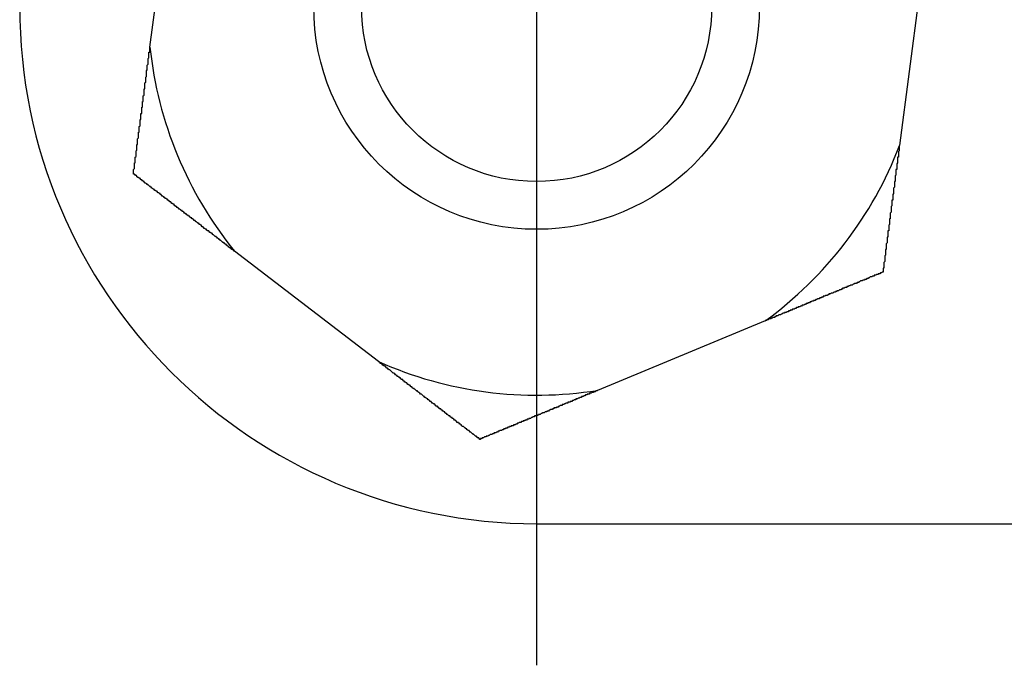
# Model space of a CAD drawing. Extents: x 9.3 to 31.1, y 5.1 to 19.6.
# Tile 67 of 132: x 16.5767 to 16.6985, y 16.5014 to 16.5812. Entities that reach past the tile are written whole.
import ezdxf

# ---------------------------------------------------------------- set-up
doc = ezdxf.new("R2010")
doc.units = 0
doc.layers.get('0').update_dxf_attribs({"linetype": 'CONTINUOUS'})

# ---------------------------------------------------------------- blocks, each defined once
blk = doc.blocks.new('SW_CENTERMARKSYMBOL_16')
at = {"color": 0, "linetype": 'CONTINUOUS'}
for p, q in [((0, 0), (0, -0.05)), ((0, -0.05), (0, -0.081496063))]:
    blk.add_line(p, q, dxfattribs=at)

msp = doc.modelspace()

# ---------------------------------------------------------------- linework, layer by layer
at = {"color": 7, "linetype": 'CONTINUOUS'}
for p, q in [((16.5928280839, 16.5778124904), (16.5957477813, 16.6000578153)), ((16.6884566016, 16.587889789), (16.6855369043, 16.5656444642)), ((16.6210988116, 16.5389234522), (16.6032936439, 16.5525746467)), ((16.6689130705, 16.5439621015), (16.6481882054, 16.5353679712)), ((16.6406896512, 16.5188747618), (16.70515917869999, 16.5188747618))]:
    msp.add_line(p, q, dxfattribs=at)
at = {"color": 7}
for points in [[(16.5908, 16.5622, 0), (16.5908, 16.5622, 0), (16.5908, 16.5623, 0), (16.5908, 16.5624, 0), (16.5908, 16.5624, 0), (16.5908, 16.5625, 0), (16.5908, 16.5626, 0), (16.5908, 16.5626, 0), (16.5908, 16.5627, 0), (16.5909, 16.5628, 0), (16.5909, 16.5628, 0), (16.5909, 16.5629, 0), (16.5909, 16.563, 0), (16.5909, 16.5631, 0), (16.5909, 16.5631, 0), (16.5909, 16.5632, 0), (16.5909, 16.5633, 0), (16.5909, 16.5633, 0), (16.5909, 16.5634, 0), (16.5909, 16.5635, 0), (16.591, 16.5635, 0), (16.591, 16.5636, 0), (16.591, 16.5637, 0), (16.591, 16.5637, 0), (16.591, 16.5638, 0), (16.591, 16.5639, 0), (16.591, 16.5639, 0), (16.591, 16.564, 0), (16.591, 16.5641, 0), (16.591, 16.5641, 0), (16.591, 16.5642, 0), (16.5911, 16.5643, 0), (16.5911, 16.5643, 0), (16.5911, 16.5644, 0), (16.5911, 16.5645, 0), (16.5911, 16.5645, 0), (16.5911, 16.5646, 0), (16.5911, 16.5647, 0), (16.5911, 16.5647, 0), (16.5911, 16.5648, 0), (16.5911, 16.5649, 0), (16.5911, 16.5649, 0), (16.5911, 16.565, 0), (16.5912, 16.5651, 0), (16.5912, 16.5652, 0), (16.5912, 16.5652, 0), (16.5912, 16.5653, 0), (16.5912, 16.5654, 0), (16.5912, 16.5654, 0), (16.5912, 16.5655, 0), (16.5912, 16.5656, 0), (16.5912, 16.5656, 0), (16.5912, 16.5657, 0), (16.5912, 16.5658, 0), (16.5913, 16.5658, 0), (16.5913, 16.5659, 0), (16.5913, 16.566, 0), (16.5913, 16.566, 0), (16.5913, 16.5661, 0), (16.5913, 16.5662, 0), (16.5913, 16.5662, 0), (16.5913, 16.5663, 0), (16.5913, 16.5664, 0), (16.5913, 16.5665, 0), (16.5913, 16.5665, 0), (16.5914, 16.5666, 0), (16.5914, 16.5667, 0), (16.5914, 16.5667, 0), (16.5914, 16.5668, 0), (16.5914, 16.5669, 0), (16.5914, 16.5669, 0), (16.5914, 16.567, 0), (16.5914, 16.5671, 0), (16.5914, 16.5671, 0), (16.5914, 16.5672, 0), (16.5914, 16.5673, 0), (16.5915, 16.5673, 0), (16.5915, 16.5674, 0), (16.5915, 16.5675, 0), (16.5915, 16.5676, 0), (16.5915, 16.5676, 0), (16.5915, 16.5677, 0), (16.5915, 16.5678, 0), (16.5915, 16.5678, 0), (16.5915, 16.5679, 0), (16.5915, 16.568, 0), (16.5915, 16.568, 0), (16.5916, 16.5681, 0), (16.5916, 16.5682, 0), (16.5916, 16.5683, 0), (16.5916, 16.5683, 0), (16.5916, 16.5684, 0), (16.5916, 16.5685, 0), (16.5916, 16.5685, 0), (16.5916, 16.5686, 0), (16.5916, 16.5687, 0), (16.5916, 16.5687, 0), (16.5916, 16.5688, 0), (16.5917, 16.5689, 0), (16.5917, 16.5689, 0), (16.5917, 16.569, 0), (16.5917, 16.5691, 0), (16.5917, 16.5692, 0), (16.5917, 16.5692, 0), (16.5917, 16.5693, 0), (16.5917, 16.5694, 0), (16.5917, 16.5694, 0), (16.5917, 16.5695, 0), (16.5917, 16.5696, 0), (16.5918, 16.5696, 0), (16.5918, 16.5697, 0), (16.5918, 16.5698, 0), (16.5918, 16.5699, 0), (16.5918, 16.5699, 0), (16.5918, 16.57, 0), (16.5918, 16.5701, 0), (16.5918, 16.5701, 0), (16.5918, 16.5702, 0), (16.5918, 16.5703, 0), (16.5918, 16.5704, 0), (16.5919, 16.5704, 0), (16.5919, 16.5705, 0), (16.5919, 16.5706, 0), (16.5919, 16.5706, 0), (16.5919, 16.5707, 0), (16.5919, 16.5708, 0), (16.5919, 16.5708, 0), (16.5919, 16.5709, 0), (16.5919, 16.571, 0), (16.5919, 16.5711, 0), (16.592, 16.5711, 0), (16.592, 16.5712, 0), (16.592, 16.5713, 0), (16.592, 16.5713, 0), (16.592, 16.5714, 0), (16.592, 16.5715, 0), (16.592, 16.5715, 0), (16.592, 16.5716, 0), (16.592, 16.5717, 0), (16.592, 16.5718, 0), (16.592, 16.5718, 0), (16.5921, 16.5719, 0), (16.5921, 16.572, 0), (16.5921, 16.572, 0), (16.5921, 16.5721, 0), (16.5921, 16.5722, 0), (16.5921, 16.5723, 0), (16.5921, 16.5723, 0), (16.5921, 16.5724, 0), (16.5921, 16.5725, 0), (16.5921, 16.5725, 0), (16.5921, 16.5726, 0), (16.5922, 16.5727, 0), (16.5922, 16.5728, 0), (16.5922, 16.5728, 0), (16.5922, 16.5729, 0), (16.5922, 16.573, 0), (16.5922, 16.573, 0), (16.5922, 16.5731, 0), (16.5922, 16.5732, 0), (16.5922, 16.5733, 0), (16.5922, 16.5733, 0), (16.5922, 16.5734, 0), (16.5923, 16.5735, 0), (16.5923, 16.5735, 0), (16.5923, 16.5736, 0), (16.5923, 16.5737, 0), (16.5923, 16.5738, 0), (16.5923, 16.5738, 0), (16.5923, 16.5739, 0), (16.5923, 16.574, 0), (16.5923, 16.574, 0), (16.5923, 16.5741, 0), (16.5924, 16.5742, 0), (16.5924, 16.5743, 0), (16.5924, 16.5743, 0), (16.5924, 16.5744, 0), (16.5924, 16.5745, 0), (16.5924, 16.5745, 0), (16.5924, 16.5746, 0), (16.5924, 16.5747, 0), (16.5924, 16.5748, 0), (16.5924, 16.5748, 0), (16.5924, 16.5749, 0), (16.5925, 16.575, 0), (16.5925, 16.5751, 0), (16.5925, 16.5751, 0), (16.5925, 16.5752, 0), (16.5925, 16.5753, 0), (16.5925, 16.5753, 0), (16.5925, 16.5754, 0), (16.5925, 16.5755, 0), (16.5925, 16.5756, 0), (16.5925, 16.5756, 0), (16.5926, 16.5757, 0), (16.5926, 16.5758, 0), (16.5926, 16.5759, 0), (16.5926, 16.5759, 0), (16.5926, 16.576, 0), (16.5926, 16.5761, 0), (16.5926, 16.5761, 0), (16.5926, 16.5762, 0), (16.5926, 16.5763, 0), (16.5926, 16.5764, 0), (16.5926, 16.5764, 0), (16.5927, 16.5765, 0), (16.5927, 16.5766, 0), (16.5927, 16.5766, 0), (16.5927, 16.5767, 0), (16.5927, 16.5768, 0), (16.5927, 16.5769, 0), (16.5927, 16.5769, 0), (16.5927, 16.577, 0), (16.5927, 16.5771, 0), (16.5927, 16.5772, 0), (16.5928, 16.5772, 0), (16.5928, 16.5773, 0), (16.5928, 16.5774, 0), (16.5928, 16.5774, 0), (16.5928, 16.5775, 0), (16.5928, 16.5776, 0), (16.5928, 16.5777, 0), (16.5928, 16.5777, 0), (16.5928, 16.5778, 0)], [(16.6855, 16.5656, 0), (16.6855, 16.5656, 0), (16.6855, 16.5655, 0), (16.6855, 16.5655, 0), (16.6855, 16.5654, 0), (16.6855, 16.5653, 0), (16.6855, 16.5653, 0), (16.6855, 16.5652, 0), (16.6855, 16.5651, 0), (16.6855, 16.5651, 0), (16.6855, 16.565, 0), (16.6854, 16.5649, 0), (16.6854, 16.5649, 0), (16.6854, 16.5648, 0), (16.6854, 16.5648, 0), (16.6854, 16.5647, 0), (16.6854, 16.5646, 0), (16.6854, 16.5646, 0), (16.6854, 16.5645, 0), (16.6854, 16.5644, 0), (16.6854, 16.5644, 0), (16.6854, 16.5643, 0), (16.6854, 16.5642, 0), (16.6853, 16.5642, 0), (16.6853, 16.5641, 0), (16.6853, 16.5641, 0), (16.6853, 16.564, 0), (16.6853, 16.5639, 0), (16.6853, 16.5639, 0), (16.6853, 16.5638, 0), (16.6853, 16.5637, 0), (16.6853, 16.5637, 0), (16.6853, 16.5636, 0), (16.6853, 16.5635, 0), (16.6853, 16.5635, 0), (16.6852, 16.5634, 0), (16.6852, 16.5634, 0), (16.6852, 16.5633, 0), (16.6852, 16.5632, 0), (16.6852, 16.5632, 0), (16.6852, 16.5631, 0), (16.6852, 16.563, 0), (16.6852, 16.563, 0), (16.6852, 16.5629, 0), (16.6852, 16.5629, 0), (16.6852, 16.5628, 0), (16.6852, 16.5627, 0), (16.6851, 16.5627, 0), (16.6851, 16.5626, 0), (16.6851, 16.5625, 0), (16.6851, 16.5625, 0), (16.6851, 16.5624, 0), (16.6851, 16.5623, 0), (16.6851, 16.5623, 0), (16.6851, 16.5622, 0), (16.6851, 16.5622, 0), (16.6851, 16.5621, 0), (16.6851, 16.562, 0), (16.6851, 16.562, 0), (16.685, 16.5619, 0), (16.685, 16.5618, 0), (16.685, 16.5618, 0), (16.685, 16.5617, 0), (16.685, 16.5617, 0), (16.685, 16.5616, 0), (16.685, 16.5615, 0), (16.685, 16.5615, 0), (16.685, 16.5614, 0), (16.685, 16.5613, 0), (16.685, 16.5613, 0), (16.685, 16.5612, 0), (16.6849, 16.5612, 0), (16.6849, 16.5611, 0), (16.6849, 16.561, 0), (16.6849, 16.561, 0), (16.6849, 16.5609, 0), (16.6849, 16.5608, 0), (16.6849, 16.5608, 0), (16.6849, 16.5607, 0), (16.6849, 16.5607, 0), (16.6849, 16.5606, 0), (16.6849, 16.5605, 0), (16.6849, 16.5605, 0), (16.6848, 16.5604, 0), (16.6848, 16.5603, 0), (16.6848, 16.5603, 0), (16.6848, 16.5602, 0), (16.6848, 16.5602, 0), (16.6848, 16.5601, 0), (16.6848, 16.56, 0), (16.6848, 16.56, 0), (16.6848, 16.5599, 0), (16.6848, 16.5598, 0), (16.6848, 16.5598, 0), (16.6848, 16.5597, 0), (16.6848, 16.5597, 0), (16.6847, 16.5596, 0), (16.6847, 16.5595, 0), (16.6847, 16.5595, 0), (16.6847, 16.5594, 0), (16.6847, 16.5594, 0), (16.6847, 16.5593, 0), (16.6847, 16.5592, 0), (16.6847, 16.5592, 0), (16.6847, 16.5591, 0), (16.6847, 16.559, 0), (16.6847, 16.559, 0), (16.6847, 16.5589, 0), (16.6846, 16.5589, 0), (16.6846, 16.5588, 0), (16.6846, 16.5587, 0), (16.6846, 16.5587, 0), (16.6846, 16.5586, 0), (16.6846, 16.5585, 0), (16.6846, 16.5585, 0), (16.6846, 16.5584, 0), (16.6846, 16.5584, 0), (16.6846, 16.5583, 0), (16.6846, 16.5582, 0), (16.6846, 16.5582, 0), (16.6845, 16.5581, 0), (16.6845, 16.5581, 0), (16.6845, 16.558, 0), (16.6845, 16.5579, 0), (16.6845, 16.5579, 0), (16.6845, 16.5578, 0), (16.6845, 16.5577, 0), (16.6845, 16.5577, 0), (16.6845, 16.5576, 0), (16.6845, 16.5576, 0), (16.6845, 16.5575, 0), (16.6845, 16.5574, 0), (16.6845, 16.5574, 0), (16.6844, 16.5573, 0), (16.6844, 16.5573, 0), (16.6844, 16.5572, 0), (16.6844, 16.5571, 0), (16.6844, 16.5571, 0), (16.6844, 16.557, 0), (16.6844, 16.557, 0), (16.6844, 16.5569, 0), (16.6844, 16.5568, 0), (16.6844, 16.5568, 0), (16.6844, 16.5567, 0), (16.6844, 16.5566, 0), (16.6843, 16.5566, 0), (16.6843, 16.5565, 0), (16.6843, 16.5565, 0), (16.6843, 16.5564, 0), (16.6843, 16.5563, 0), (16.6843, 16.5563, 0), (16.6843, 16.5562, 0), (16.6843, 16.5562, 0), (16.6843, 16.5561, 0), (16.6843, 16.556, 0), (16.6843, 16.556, 0), (16.6843, 16.5559, 0), (16.6843, 16.5559, 0), (16.6842, 16.5558, 0), (16.6842, 16.5557, 0), (16.6842, 16.5557, 0), (16.6842, 16.5556, 0), (16.6842, 16.5556, 0), (16.6842, 16.5555, 0), (16.6842, 16.5554, 0), (16.6842, 16.5554, 0), (16.6842, 16.5553, 0), (16.6842, 16.5552, 0), (16.6842, 16.5552, 0), (16.6842, 16.5551, 0), (16.6841, 16.5551, 0), (16.6841, 16.555, 0), (16.6841, 16.5549, 0), (16.6841, 16.5549, 0), (16.6841, 16.5548, 0), (16.6841, 16.5548, 0), (16.6841, 16.5547, 0), (16.6841, 16.5546, 0), (16.6841, 16.5546, 0), (16.6841, 16.5545, 0), (16.6841, 16.5545, 0), (16.6841, 16.5544, 0), (16.6841, 16.5543, 0), (16.684, 16.5543, 0), (16.684, 16.5542, 0), (16.684, 16.5542, 0), (16.684, 16.5541, 0), (16.684, 16.554, 0), (16.684, 16.554, 0), (16.684, 16.5539, 0), (16.684, 16.5539, 0), (16.684, 16.5538, 0), (16.684, 16.5537, 0), (16.684, 16.5537, 0), (16.684, 16.5536, 0), (16.684, 16.5536, 0), (16.6839, 16.5535, 0), (16.6839, 16.5534, 0), (16.6839, 16.5534, 0), (16.6839, 16.5533, 0), (16.6839, 16.5533, 0), (16.6839, 16.5532, 0), (16.6839, 16.5531, 0), (16.6839, 16.5531, 0), (16.6839, 16.553, 0), (16.6839, 16.553, 0), (16.6839, 16.5529, 0), (16.6839, 16.5528, 0), (16.6838, 16.5528, 0), (16.6838, 16.5527, 0), (16.6838, 16.5527, 0), (16.6838, 16.5526, 0), (16.6838, 16.5525, 0), (16.6838, 16.5525, 0), (16.6838, 16.5524, 0), (16.6838, 16.5524, 0), (16.6838, 16.5523, 0), (16.6838, 16.5523, 0), (16.6838, 16.5522, 0), (16.6838, 16.5521, 0), (16.6838, 16.5521, 0), (16.6837, 16.552, 0), (16.6837, 16.552, 0), (16.6837, 16.5519, 0), (16.6837, 16.5518, 0), (16.6837, 16.5518, 0), (16.6837, 16.5517, 0), (16.6837, 16.5517, 0), (16.6837, 16.5516, 0), (16.6837, 16.5515, 0), (16.6837, 16.5515, 0), (16.6837, 16.5514, 0), (16.6837, 16.5514, 0), (16.6837, 16.5513, 0), (16.6836, 16.5512, 0), (16.6836, 16.5512, 0), (16.6836, 16.5511, 0), (16.6836, 16.5511, 0), (16.6836, 16.551, 0), (16.6836, 16.5509, 0), (16.6836, 16.5509, 0), (16.6836, 16.5508, 0), (16.6836, 16.5508, 0), (16.6836, 16.5507, 0), (16.6836, 16.5507, 0), (16.6836, 16.5506, 0), (16.6836, 16.5505, 0), (16.6835, 16.5505, 0), (16.6835, 16.5504, 0), (16.6835, 16.5504, 0), (16.6835, 16.5503, 0), (16.6835, 16.5502, 0), (16.6835, 16.5502, 0), (16.6835, 16.5501, 0), (16.6835, 16.5501, 0), (16.6835, 16.55, 0)], [(16.6033, 16.5526, 0), (16.6032, 16.5526, 0), (16.6032, 16.5527, 0), (16.6031, 16.5527, 0), (16.6031, 16.5527, 0), (16.603, 16.5528, 0), (16.603, 16.5528, 0), (16.6029, 16.5528, 0), (16.6029, 16.5529, 0), (16.6028, 16.5529, 0), (16.6028, 16.553, 0), (16.6027, 16.553, 0), (16.6027, 16.553, 0), (16.6026, 16.5531, 0), (16.6026, 16.5531, 0), (16.6025, 16.5532, 0), (16.6025, 16.5532, 0), (16.6024, 16.5532, 0), (16.6024, 16.5533, 0), (16.6023, 16.5533, 0), (16.6023, 16.5534, 0), (16.6022, 16.5534, 0), (16.6022, 16.5534, 0), (16.6021, 16.5535, 0), (16.6021, 16.5535, 0), (16.602, 16.5536, 0), (16.602, 16.5536, 0), (16.6019, 16.5536, 0), (16.6019, 16.5537, 0), (16.6018, 16.5537, 0), (16.6018, 16.5537, 0), (16.6017, 16.5538, 0), (16.6017, 16.5538, 0), (16.6016, 16.5539, 0), (16.6016, 16.5539, 0), (16.6015, 16.5539, 0), (16.6015, 16.554, 0), (16.6014, 16.554, 0), (16.6014, 16.5541, 0), (16.6013, 16.5541, 0), (16.6013, 16.5541, 0), (16.6012, 16.5542, 0), (16.6012, 16.5542, 0), (16.6011, 16.5543, 0), (16.6011, 16.5543, 0), (16.601, 16.5543, 0), (16.601, 16.5544, 0), (16.6009, 16.5544, 0), (16.6009, 16.5544, 0), (16.6008, 16.5545, 0), (16.6008, 16.5545, 0), (16.6007, 16.5546, 0), (16.6007, 16.5546, 0), (16.6006, 16.5546, 0), (16.6006, 16.5547, 0), (16.6005, 16.5547, 0), (16.6005, 16.5548, 0), (16.6004, 16.5548, 0), (16.6004, 16.5548, 0), (16.6003, 16.5549, 0), (16.6003, 16.5549, 0), (16.6002, 16.5549, 0), (16.6002, 16.555, 0), (16.6001, 16.555, 0), (16.6001, 16.5551, 0), (16.6, 16.5551, 0), (16.5999, 16.5551, 0), (16.5999, 16.5552, 0), (16.5998, 16.5552, 0), (16.5998, 16.5553, 0), (16.5997, 16.5553, 0), (16.5997, 16.5553, 0), (16.5996, 16.5554, 0), (16.5996, 16.5554, 0), (16.5995, 16.5554, 0), (16.5995, 16.5555, 0), (16.5994, 16.5555, 0), (16.5994, 16.5556, 0), (16.5993, 16.5556, 0), (16.5993, 16.5556, 0), (16.5992, 16.5557, 0), (16.5992, 16.5557, 0), (16.5992, 16.5558, 0), (16.5991, 16.5558, 0), (16.5991, 16.5558, 0), (16.599, 16.5559, 0), (16.599, 16.5559, 0), (16.5989, 16.5559, 0), (16.5989, 16.556, 0), (16.5988, 16.556, 0), (16.5988, 16.5561, 0), (16.5987, 16.5561, 0), (16.5987, 16.5561, 0), (16.5986, 16.5562, 0), (16.5986, 16.5562, 0), (16.5985, 16.5562, 0), (16.5985, 16.5563, 0), (16.5984, 16.5563, 0), (16.5984, 16.5564, 0), (16.5983, 16.5564, 0), (16.5983, 16.5564, 0), (16.5982, 16.5565, 0), (16.5982, 16.5565, 0), (16.5981, 16.5566, 0), (16.5981, 16.5566, 0), (16.598, 16.5566, 0), (16.598, 16.5567, 0), (16.5979, 16.5567, 0), (16.5979, 16.5567, 0), (16.5978, 16.5568, 0), (16.5978, 16.5568, 0), (16.5977, 16.5569, 0), (16.5977, 16.5569, 0), (16.5976, 16.5569, 0), (16.5976, 16.557, 0), (16.5975, 16.557, 0), (16.5975, 16.557, 0), (16.5974, 16.5571, 0), (16.5974, 16.5571, 0), (16.5973, 16.5572, 0), (16.5973, 16.5572, 0), (16.5972, 16.5572, 0), (16.5972, 16.5573, 0), (16.5971, 16.5573, 0), (16.5971, 16.5573, 0), (16.597, 16.5574, 0), (16.597, 16.5574, 0), (16.5969, 16.5575, 0), (16.5969, 16.5575, 0), (16.5968, 16.5575, 0), (16.5968, 16.5576, 0), (16.5967, 16.5576, 0), (16.5967, 16.5576, 0), (16.5966, 16.5577, 0), (16.5966, 16.5577, 0), (16.5965, 16.5578, 0), (16.5965, 16.5578, 0), (16.5964, 16.5578, 0), (16.5964, 16.5579, 0), (16.5963, 16.5579, 0), (16.5963, 16.5579, 0), (16.5962, 16.558, 0), (16.5962, 16.558, 0), (16.5961, 16.5581, 0), (16.5961, 16.5581, 0), (16.596, 16.5581, 0), (16.596, 16.5582, 0), (16.5959, 16.5582, 0), (16.5959, 16.5582, 0), (16.5958, 16.5583, 0), (16.5958, 16.5583, 0), (16.5958, 16.5584, 0), (16.5957, 16.5584, 0), (16.5957, 16.5584, 0), (16.5956, 16.5585, 0), (16.5956, 16.5585, 0), (16.5955, 16.5585, 0), (16.5955, 16.5586, 0), (16.5954, 16.5586, 0), (16.5954, 16.5587, 0), (16.5953, 16.5587, 0), (16.5953, 16.5587, 0), (16.5952, 16.5588, 0), (16.5952, 16.5588, 0), (16.5951, 16.5588, 0), (16.5951, 16.5589, 0), (16.595, 16.5589, 0), (16.595, 16.559, 0), (16.5949, 16.559, 0), (16.5949, 16.559, 0), (16.5948, 16.5591, 0), (16.5948, 16.5591, 0), (16.5947, 16.5591, 0), (16.5947, 16.5592, 0), (16.5946, 16.5592, 0), (16.5946, 16.5593, 0), (16.5945, 16.5593, 0), (16.5945, 16.5593, 0), (16.5944, 16.5594, 0), (16.5944, 16.5594, 0), (16.5943, 16.5594, 0), (16.5943, 16.5595, 0), (16.5942, 16.5595, 0), (16.5942, 16.5595, 0), (16.5942, 16.5596, 0), (16.5941, 16.5596, 0), (16.5941, 16.5597, 0), (16.594, 16.5597, 0), (16.594, 16.5597, 0), (16.5939, 16.5598, 0), (16.5939, 16.5598, 0), (16.5938, 16.5598, 0), (16.5938, 16.5599, 0), (16.5937, 16.5599, 0), (16.5937, 16.56, 0), (16.5936, 16.56, 0), (16.5936, 16.56, 0), (16.5935, 16.5601, 0), (16.5935, 16.5601, 0), (16.5934, 16.5601, 0), (16.5934, 16.5602, 0), (16.5933, 16.5602, 0), (16.5933, 16.5602, 0), (16.5932, 16.5603, 0), (16.5932, 16.5603, 0), (16.5931, 16.5604, 0), (16.5931, 16.5604, 0), (16.593, 16.5604, 0), (16.593, 16.5605, 0), (16.593, 16.5605, 0), (16.5929, 16.5605, 0), (16.5929, 16.5606, 0), (16.5928, 16.5606, 0), (16.5928, 16.5606, 0), (16.5927, 16.5607, 0), (16.5927, 16.5607, 0), (16.5926, 16.5608, 0), (16.5926, 16.5608, 0), (16.5925, 16.5608, 0), (16.5925, 16.5609, 0), (16.5924, 16.5609, 0), (16.5924, 16.5609, 0), (16.5923, 16.561, 0), (16.5923, 16.561, 0), (16.5922, 16.561, 0), (16.5922, 16.5611, 0), (16.5921, 16.5611, 0), (16.5921, 16.5612, 0), (16.5921, 16.5612, 0), (16.592, 16.5612, 0), (16.592, 16.5613, 0), (16.5919, 16.5613, 0), (16.5919, 16.5613, 0), (16.5918, 16.5614, 0), (16.5918, 16.5614, 0), (16.5917, 16.5614, 0), (16.5917, 16.5615, 0), (16.5916, 16.5615, 0), (16.5916, 16.5616, 0), (16.5915, 16.5616, 0), (16.5915, 16.5616, 0), (16.5914, 16.5617, 0), (16.5914, 16.5617, 0), (16.5913, 16.5617, 0), (16.5913, 16.5618, 0), (16.5912, 16.5618, 0), (16.5912, 16.5618, 0), (16.5912, 16.5619, 0), (16.5911, 16.5619, 0), (16.5911, 16.562, 0), (16.591, 16.562, 0), (16.591, 16.562, 0), (16.5909, 16.5621, 0), (16.5909, 16.5621, 0), (16.5908, 16.5621, 0), (16.5908, 16.5622, 0)], [(16.6835, 16.55, 0), (16.6834, 16.55, 0), (16.6834, 16.55, 0), (16.6833, 16.5499, 0), (16.6832, 16.5499, 0), (16.6832, 16.5499, 0), (16.6831, 16.5498, 0), (16.683, 16.5498, 0), (16.683, 16.5498, 0), (16.6829, 16.5498, 0), (16.6829, 16.5497, 0), (16.6828, 16.5497, 0), (16.6827, 16.5497, 0), (16.6827, 16.5497, 0), (16.6826, 16.5496, 0), (16.6825, 16.5496, 0), (16.6825, 16.5496, 0), (16.6824, 16.5496, 0), (16.6824, 16.5495, 0), (16.6823, 16.5495, 0), (16.6822, 16.5495, 0), (16.6822, 16.5495, 0), (16.6821, 16.5494, 0), (16.682, 16.5494, 0), (16.682, 16.5494, 0), (16.6819, 16.5494, 0), (16.6818, 16.5493, 0), (16.6818, 16.5493, 0), (16.6817, 16.5493, 0), (16.6817, 16.5492, 0), (16.6816, 16.5492, 0), (16.6815, 16.5492, 0), (16.6815, 16.5492, 0), (16.6814, 16.5491, 0), (16.6813, 16.5491, 0), (16.6813, 16.5491, 0), (16.6812, 16.5491, 0), (16.6812, 16.549, 0), (16.6811, 16.549, 0), (16.681, 16.549, 0), (16.681, 16.549, 0), (16.6809, 16.5489, 0), (16.6808, 16.5489, 0), (16.6808, 16.5489, 0), (16.6807, 16.5489, 0), (16.6806, 16.5488, 0), (16.6806, 16.5488, 0), (16.6805, 16.5488, 0), (16.6805, 16.5487, 0), (16.6804, 16.5487, 0), (16.6803, 16.5487, 0), (16.6803, 16.5487, 0), (16.6802, 16.5486, 0), (16.6801, 16.5486, 0), (16.6801, 16.5486, 0), (16.68, 16.5486, 0), (16.6799, 16.5485, 0), (16.6799, 16.5485, 0), (16.6798, 16.5485, 0), (16.6798, 16.5485, 0), (16.6797, 16.5484, 0), (16.6796, 16.5484, 0), (16.6796, 16.5484, 0), (16.6795, 16.5484, 0), (16.6794, 16.5483, 0), (16.6794, 16.5483, 0), (16.6793, 16.5483, 0), (16.6792, 16.5482, 0), (16.6792, 16.5482, 0), (16.6791, 16.5482, 0), (16.679, 16.5482, 0), (16.679, 16.5481, 0), (16.6789, 16.5481, 0), (16.6789, 16.5481, 0), (16.6788, 16.5481, 0), (16.6787, 16.548, 0), (16.6787, 16.548, 0), (16.6786, 16.548, 0), (16.6785, 16.548, 0), (16.6785, 16.5479, 0), (16.6784, 16.5479, 0), (16.6783, 16.5479, 0), (16.6783, 16.5478, 0), (16.6782, 16.5478, 0), (16.6781, 16.5478, 0), (16.6781, 16.5478, 0), (16.678, 16.5477, 0), (16.678, 16.5477, 0), (16.6779, 16.5477, 0), (16.6778, 16.5477, 0), (16.6778, 16.5476, 0), (16.6777, 16.5476, 0), (16.6776, 16.5476, 0), (16.6776, 16.5475, 0), (16.6775, 16.5475, 0), (16.6774, 16.5475, 0), (16.6774, 16.5475, 0), (16.6773, 16.5474, 0), (16.6772, 16.5474, 0), (16.6772, 16.5474, 0), (16.6771, 16.5474, 0), (16.677, 16.5473, 0), (16.677, 16.5473, 0), (16.6769, 16.5473, 0), (16.6768, 16.5473, 0), (16.6768, 16.5472, 0), (16.6767, 16.5472, 0), (16.6767, 16.5472, 0), (16.6766, 16.5471, 0), (16.6765, 16.5471, 0), (16.6765, 16.5471, 0), (16.6764, 16.5471, 0), (16.6763, 16.547, 0), (16.6763, 16.547, 0), (16.6762, 16.547, 0), (16.6761, 16.547, 0), (16.6761, 16.5469, 0), (16.676, 16.5469, 0), (16.6759, 16.5469, 0), (16.6759, 16.5468, 0), (16.6758, 16.5468, 0), (16.6757, 16.5468, 0), (16.6757, 16.5468, 0), (16.6756, 16.5467, 0), (16.6755, 16.5467, 0), (16.6755, 16.5467, 0), (16.6754, 16.5467, 0), (16.6753, 16.5466, 0), (16.6753, 16.5466, 0), (16.6752, 16.5466, 0), (16.6751, 16.5465, 0), (16.6751, 16.5465, 0), (16.675, 16.5465, 0), (16.6749, 16.5465, 0), (16.6749, 16.5464, 0), (16.6748, 16.5464, 0), (16.6747, 16.5464, 0), (16.6747, 16.5464, 0), (16.6746, 16.5463, 0), (16.6745, 16.5463, 0), (16.6745, 16.5463, 0), (16.6744, 16.5462, 0), (16.6744, 16.5462, 0), (16.6743, 16.5462, 0), (16.6742, 16.5462, 0), (16.6742, 16.5461, 0), (16.6741, 16.5461, 0), (16.674, 16.5461, 0), (16.674, 16.5461, 0), (16.6739, 16.546, 0), (16.6738, 16.546, 0), (16.6738, 16.546, 0), (16.6737, 16.5459, 0), (16.6736, 16.5459, 0), (16.6736, 16.5459, 0), (16.6735, 16.5459, 0), (16.6734, 16.5458, 0), (16.6734, 16.5458, 0), (16.6733, 16.5458, 0), (16.6732, 16.5457, 0), (16.6732, 16.5457, 0), (16.6731, 16.5457, 0), (16.673, 16.5457, 0), (16.673, 16.5456, 0), (16.6729, 16.5456, 0), (16.6728, 16.5456, 0), (16.6728, 16.5456, 0), (16.6727, 16.5455, 0), (16.6726, 16.5455, 0), (16.6726, 16.5455, 0), (16.6725, 16.5454, 0), (16.6724, 16.5454, 0), (16.6724, 16.5454, 0), (16.6723, 16.5454, 0), (16.6722, 16.5453, 0), (16.6722, 16.5453, 0), (16.6721, 16.5453, 0), (16.672, 16.5453, 0), (16.672, 16.5452, 0), (16.6719, 16.5452, 0), (16.6718, 16.5452, 0), (16.6718, 16.5451, 0), (16.6717, 16.5451, 0), (16.6716, 16.5451, 0), (16.6716, 16.5451, 0), (16.6715, 16.545, 0), (16.6714, 16.545, 0), (16.6713, 16.545, 0), (16.6713, 16.5449, 0), (16.6712, 16.5449, 0), (16.6711, 16.5449, 0), (16.6711, 16.5449, 0), (16.671, 16.5448, 0), (16.6709, 16.5448, 0), (16.6709, 16.5448, 0), (16.6708, 16.5447, 0), (16.6707, 16.5447, 0), (16.6707, 16.5447, 0), (16.6706, 16.5447, 0), (16.6705, 16.5446, 0), (16.6705, 16.5446, 0), (16.6704, 16.5446, 0), (16.6703, 16.5446, 0), (16.6703, 16.5445, 0), (16.6702, 16.5445, 0), (16.6701, 16.5445, 0), (16.6701, 16.5444, 0), (16.67, 16.5444, 0), (16.6699, 16.5444, 0), (16.6699, 16.5444, 0), (16.6698, 16.5443, 0), (16.6697, 16.5443, 0), (16.6697, 16.5443, 0), (16.6696, 16.5442, 0), (16.6695, 16.5442, 0), (16.6695, 16.5442, 0), (16.6694, 16.5442, 0), (16.6693, 16.5441, 0), (16.6693, 16.5441, 0), (16.6692, 16.5441, 0), (16.6691, 16.544, 0), (16.669, 16.544, 0), (16.669, 16.544, 0), (16.6689, 16.544, 0)], [(16.6336, 16.5293, 0), (16.6336, 16.5294, 0), (16.6335, 16.5294, 0), (16.6335, 16.5295, 0), (16.6334, 16.5295, 0), (16.6333, 16.5295, 0), (16.6333, 16.5296, 0), (16.6332, 16.5296, 0), (16.6332, 16.5297, 0), (16.6331, 16.5297, 0), (16.6331, 16.5297, 0), (16.633, 16.5298, 0), (16.633, 16.5298, 0), (16.6329, 16.5299, 0), (16.6329, 16.5299, 0), (16.6328, 16.5299, 0), (16.6328, 16.53, 0), (16.6327, 16.53, 0), (16.6326, 16.5301, 0), (16.6326, 16.5301, 0), (16.6325, 16.5302, 0), (16.6325, 16.5302, 0), (16.6324, 16.5302, 0), (16.6324, 16.5303, 0), (16.6323, 16.5303, 0), (16.6323, 16.5304, 0), (16.6322, 16.5304, 0), (16.6322, 16.5304, 0), (16.6321, 16.5305, 0), (16.632, 16.5305, 0), (16.632, 16.5306, 0), (16.6319, 16.5306, 0), (16.6319, 16.5307, 0), (16.6318, 16.5307, 0), (16.6318, 16.5307, 0), (16.6317, 16.5308, 0), (16.6317, 16.5308, 0), (16.6316, 16.5309, 0), (16.6316, 16.5309, 0), (16.6315, 16.5309, 0), (16.6314, 16.531, 0), (16.6314, 16.531, 0), (16.6313, 16.5311, 0), (16.6313, 16.5311, 0), (16.6312, 16.5312, 0), (16.6312, 16.5312, 0), (16.6311, 16.5312, 0), (16.6311, 16.5313, 0), (16.631, 16.5313, 0), (16.631, 16.5314, 0), (16.6309, 16.5314, 0), (16.6308, 16.5314, 0), (16.6308, 16.5315, 0), (16.6307, 16.5315, 0), (16.6307, 16.5316, 0), (16.6306, 16.5316, 0), (16.6306, 16.5317, 0), (16.6305, 16.5317, 0), (16.6305, 16.5317, 0), (16.6304, 16.5318, 0), (16.6304, 16.5318, 0), (16.6303, 16.5319, 0), (16.6302, 16.5319, 0), (16.6302, 16.532, 0), (16.6301, 16.532, 0), (16.6301, 16.532, 0), (16.63, 16.5321, 0), (16.63, 16.5321, 0), (16.6299, 16.5322, 0), (16.6299, 16.5322, 0), (16.6298, 16.5322, 0), (16.6297, 16.5323, 0), (16.6297, 16.5323, 0), (16.6296, 16.5324, 0), (16.6296, 16.5324, 0), (16.6295, 16.5325, 0), (16.6295, 16.5325, 0), (16.6294, 16.5325, 0), (16.6294, 16.5326, 0), (16.6293, 16.5326, 0), (16.6293, 16.5327, 0), (16.6292, 16.5327, 0), (16.6291, 16.5328, 0), (16.6291, 16.5328, 0), (16.629, 16.5328, 0), (16.629, 16.5329, 0), (16.6289, 16.5329, 0), (16.6289, 16.533, 0), (16.6288, 16.533, 0), (16.6288, 16.5331, 0), (16.6287, 16.5331, 0), (16.6286, 16.5331, 0), (16.6286, 16.5332, 0), (16.6285, 16.5332, 0), (16.6285, 16.5333, 0), (16.6284, 16.5333, 0), (16.6284, 16.5334, 0), (16.6283, 16.5334, 0), (16.6282, 16.5334, 0), (16.6282, 16.5335, 0), (16.6281, 16.5335, 0), (16.6281, 16.5336, 0), (16.628, 16.5336, 0), (16.628, 16.5337, 0), (16.6279, 16.5337, 0), (16.6279, 16.5337, 0), (16.6278, 16.5338, 0), (16.6277, 16.5338, 0), (16.6277, 16.5339, 0), (16.6276, 16.5339, 0), (16.6276, 16.534, 0), (16.6275, 16.534, 0), (16.6275, 16.534, 0), (16.6274, 16.5341, 0), (16.6274, 16.5341, 0), (16.6273, 16.5342, 0), (16.6272, 16.5342, 0), (16.6272, 16.5343, 0), (16.6271, 16.5343, 0), (16.6271, 16.5343, 0), (16.627, 16.5344, 0), (16.627, 16.5344, 0), (16.6269, 16.5345, 0), (16.6268, 16.5345, 0), (16.6268, 16.5346, 0), (16.6267, 16.5346, 0), (16.6267, 16.5346, 0), (16.6266, 16.5347, 0), (16.6266, 16.5347, 0), (16.6265, 16.5348, 0), (16.6265, 16.5348, 0), (16.6264, 16.5349, 0), (16.6263, 16.5349, 0), (16.6263, 16.5349, 0), (16.6262, 16.535, 0), (16.6262, 16.535, 0), (16.6261, 16.5351, 0), (16.6261, 16.5351, 0), (16.626, 16.5352, 0), (16.6259, 16.5352, 0), (16.6259, 16.5353, 0), (16.6258, 16.5353, 0), (16.6258, 16.5353, 0), (16.6257, 16.5354, 0), (16.6257, 16.5354, 0), (16.6256, 16.5355, 0), (16.6255, 16.5355, 0), (16.6255, 16.5356, 0), (16.6254, 16.5356, 0), (16.6254, 16.5356, 0), (16.6253, 16.5357, 0), (16.6253, 16.5357, 0), (16.6252, 16.5358, 0), (16.6251, 16.5358, 0), (16.6251, 16.5359, 0), (16.625, 16.5359, 0), (16.625, 16.536, 0), (16.6249, 16.536, 0), (16.6249, 16.536, 0), (16.6248, 16.5361, 0), (16.6247, 16.5361, 0), (16.6247, 16.5362, 0), (16.6246, 16.5362, 0), (16.6246, 16.5363, 0), (16.6245, 16.5363, 0), (16.6245, 16.5363, 0), (16.6244, 16.5364, 0), (16.6243, 16.5364, 0), (16.6243, 16.5365, 0), (16.6242, 16.5365, 0), (16.6242, 16.5366, 0), (16.6241, 16.5366, 0), (16.6241, 16.5367, 0), (16.624, 16.5367, 0), (16.6239, 16.5367, 0), (16.6239, 16.5368, 0), (16.6238, 16.5368, 0), (16.6238, 16.5369, 0), (16.6237, 16.5369, 0), (16.6237, 16.537, 0), (16.6236, 16.537, 0), (16.6235, 16.5371, 0), (16.6235, 16.5371, 0), (16.6234, 16.5371, 0), (16.6234, 16.5372, 0), (16.6233, 16.5372, 0), (16.6232, 16.5373, 0), (16.6232, 16.5373, 0), (16.6231, 16.5374, 0), (16.6231, 16.5374, 0), (16.623, 16.5375, 0), (16.623, 16.5375, 0), (16.6229, 16.5375, 0), (16.6228, 16.5376, 0), (16.6228, 16.5376, 0), (16.6227, 16.5377, 0), (16.6227, 16.5377, 0), (16.6226, 16.5378, 0), (16.6226, 16.5378, 0), (16.6225, 16.5379, 0), (16.6224, 16.5379, 0), (16.6224, 16.5379, 0), (16.6223, 16.538, 0), (16.6223, 16.538, 0), (16.6222, 16.5381, 0), (16.6221, 16.5381, 0), (16.6221, 16.5382, 0), (16.622, 16.5382, 0), (16.622, 16.5383, 0), (16.6219, 16.5383, 0), (16.6219, 16.5383, 0), (16.6218, 16.5384, 0), (16.6217, 16.5384, 0), (16.6217, 16.5385, 0), (16.6216, 16.5385, 0), (16.6216, 16.5386, 0), (16.6215, 16.5386, 0), (16.6214, 16.5387, 0), (16.6214, 16.5387, 0), (16.6213, 16.5387, 0), (16.6213, 16.5388, 0), (16.6212, 16.5388, 0), (16.6212, 16.5389, 0), (16.6211, 16.5389, 0)], [(16.6482, 16.5354, 0), (16.6481, 16.5353, 0), (16.6481, 16.5353, 0), (16.648, 16.5353, 0), (16.648, 16.5353, 0), (16.6479, 16.5352, 0), (16.6478, 16.5352, 0), (16.6478, 16.5352, 0), (16.6477, 16.5352, 0), (16.6477, 16.5351, 0), (16.6476, 16.5351, 0), (16.6475, 16.5351, 0), (16.6475, 16.5351, 0), (16.6474, 16.535, 0), (16.6474, 16.535, 0), (16.6473, 16.535, 0), (16.6472, 16.535, 0), (16.6472, 16.5349, 0), (16.6471, 16.5349, 0), (16.6471, 16.5349, 0), (16.647, 16.5349, 0), (16.6469, 16.5349, 0), (16.6469, 16.5348, 0), (16.6468, 16.5348, 0), (16.6468, 16.5348, 0), (16.6467, 16.5348, 0), (16.6466, 16.5347, 0), (16.6466, 16.5347, 0), (16.6465, 16.5347, 0), (16.6465, 16.5347, 0), (16.6464, 16.5346, 0), (16.6464, 16.5346, 0), (16.6463, 16.5346, 0), (16.6462, 16.5346, 0), (16.6462, 16.5345, 0), (16.6461, 16.5345, 0), (16.6461, 16.5345, 0), (16.646, 16.5345, 0), (16.6459, 16.5344, 0), (16.6459, 16.5344, 0), (16.6458, 16.5344, 0), (16.6458, 16.5344, 0), (16.6457, 16.5343, 0), (16.6456, 16.5343, 0), (16.6456, 16.5343, 0), (16.6455, 16.5343, 0), (16.6455, 16.5342, 0), (16.6454, 16.5342, 0), (16.6453, 16.5342, 0), (16.6453, 16.5342, 0), (16.6452, 16.5341, 0), (16.6452, 16.5341, 0), (16.6451, 16.5341, 0), (16.6451, 16.5341, 0), (16.645, 16.534, 0), (16.6449, 16.534, 0), (16.6449, 16.534, 0), (16.6448, 16.534, 0), (16.6448, 16.5339, 0), (16.6447, 16.5339, 0), (16.6446, 16.5339, 0), (16.6446, 16.5339, 0), (16.6445, 16.5339, 0), (16.6445, 16.5338, 0), (16.6444, 16.5338, 0), (16.6444, 16.5338, 0), (16.6443, 16.5338, 0), (16.6442, 16.5337, 0), (16.6442, 16.5337, 0), (16.6441, 16.5337, 0), (16.6441, 16.5337, 0), (16.644, 16.5336, 0), (16.6439, 16.5336, 0), (16.6439, 16.5336, 0), (16.6438, 16.5336, 0), (16.6438, 16.5335, 0), (16.6437, 16.5335, 0), (16.6437, 16.5335, 0), (16.6436, 16.5335, 0), (16.6435, 16.5334, 0), (16.6435, 16.5334, 0), (16.6434, 16.5334, 0), (16.6434, 16.5334, 0), (16.6433, 16.5333, 0), (16.6432, 16.5333, 0), (16.6432, 16.5333, 0), (16.6431, 16.5333, 0), (16.6431, 16.5332, 0), (16.643, 16.5332, 0), (16.643, 16.5332, 0), (16.6429, 16.5332, 0), (16.6428, 16.5332, 0), (16.6428, 16.5331, 0), (16.6427, 16.5331, 0), (16.6427, 16.5331, 0), (16.6426, 16.5331, 0), (16.6426, 16.533, 0), (16.6425, 16.533, 0), (16.6424, 16.533, 0), (16.6424, 16.533, 0), (16.6423, 16.5329, 0), (16.6423, 16.5329, 0), (16.6422, 16.5329, 0), (16.6422, 16.5329, 0), (16.6421, 16.5328, 0), (16.642, 16.5328, 0), (16.642, 16.5328, 0), (16.6419, 16.5328, 0), (16.6419, 16.5327, 0), (16.6418, 16.5327, 0), (16.6417, 16.5327, 0), (16.6417, 16.5327, 0), (16.6416, 16.5326, 0), (16.6416, 16.5326, 0), (16.6415, 16.5326, 0), (16.6415, 16.5326, 0), (16.6414, 16.5326, 0), (16.6413, 16.5325, 0), (16.6413, 16.5325, 0), (16.6412, 16.5325, 0), (16.6412, 16.5325, 0), (16.6411, 16.5324, 0), (16.6411, 16.5324, 0), (16.641, 16.5324, 0), (16.6409, 16.5324, 0), (16.6409, 16.5323, 0), (16.6408, 16.5323, 0), (16.6408, 16.5323, 0), (16.6407, 16.5323, 0), (16.6407, 16.5322, 0), (16.6406, 16.5322, 0), (16.6405, 16.5322, 0), (16.6405, 16.5322, 0), (16.6404, 16.5322, 0), (16.6404, 16.5321, 0), (16.6403, 16.5321, 0), (16.6403, 16.5321, 0), (16.6402, 16.5321, 0), (16.6401, 16.532, 0), (16.6401, 16.532, 0), (16.64, 16.532, 0), (16.64, 16.532, 0), (16.6399, 16.5319, 0), (16.6399, 16.5319, 0), (16.6398, 16.5319, 0), (16.6397, 16.5319, 0), (16.6397, 16.5318, 0), (16.6396, 16.5318, 0), (16.6396, 16.5318, 0), (16.6395, 16.5318, 0), (16.6395, 16.5318, 0), (16.6394, 16.5317, 0), (16.6394, 16.5317, 0), (16.6393, 16.5317, 0), (16.6392, 16.5317, 0), (16.6392, 16.5316, 0), (16.6391, 16.5316, 0), (16.6391, 16.5316, 0), (16.639, 16.5316, 0), (16.639, 16.5315, 0), (16.6389, 16.5315, 0), (16.6388, 16.5315, 0), (16.6388, 16.5315, 0), (16.6387, 16.5314, 0), (16.6387, 16.5314, 0), (16.6386, 16.5314, 0), (16.6386, 16.5314, 0), (16.6385, 16.5314, 0), (16.6384, 16.5313, 0), (16.6384, 16.5313, 0), (16.6383, 16.5313, 0), (16.6383, 16.5313, 0), (16.6382, 16.5312, 0), (16.6382, 16.5312, 0), (16.6381, 16.5312, 0), (16.6381, 16.5312, 0), (16.638, 16.5311, 0), (16.6379, 16.5311, 0), (16.6379, 16.5311, 0), (16.6378, 16.5311, 0), (16.6378, 16.531, 0), (16.6377, 16.531, 0), (16.6377, 16.531, 0), (16.6376, 16.531, 0), (16.6375, 16.531, 0), (16.6375, 16.5309, 0), (16.6374, 16.5309, 0), (16.6374, 16.5309, 0), (16.6373, 16.5309, 0), (16.6373, 16.5308, 0), (16.6372, 16.5308, 0), (16.6372, 16.5308, 0), (16.6371, 16.5308, 0), (16.637, 16.5307, 0), (16.637, 16.5307, 0), (16.6369, 16.5307, 0), (16.6369, 16.5307, 0), (16.6368, 16.5307, 0), (16.6368, 16.5306, 0), (16.6367, 16.5306, 0), (16.6367, 16.5306, 0), (16.6366, 16.5306, 0), (16.6365, 16.5305, 0), (16.6365, 16.5305, 0), (16.6364, 16.5305, 0), (16.6364, 16.5305, 0), (16.6363, 16.5304, 0), (16.6363, 16.5304, 0), (16.6362, 16.5304, 0), (16.6362, 16.5304, 0), (16.6361, 16.5304, 0), (16.636, 16.5303, 0), (16.636, 16.5303, 0), (16.6359, 16.5303, 0), (16.6359, 16.5303, 0), (16.6358, 16.5302, 0), (16.6358, 16.5302, 0), (16.6357, 16.5302, 0), (16.6357, 16.5302, 0), (16.6356, 16.5301, 0), (16.6355, 16.5301, 0), (16.6355, 16.5301, 0), (16.6354, 16.5301, 0), (16.6354, 16.5301, 0), (16.6353, 16.53, 0), (16.6353, 16.53, 0), (16.6352, 16.53, 0), (16.6352, 16.53, 0), (16.6351, 16.5299, 0), (16.635, 16.5299, 0), (16.635, 16.5299, 0), (16.6349, 16.5299, 0), (16.6349, 16.5299, 0), (16.6348, 16.5298, 0), (16.6348, 16.5298, 0), (16.6347, 16.5298, 0), (16.6347, 16.5298, 0), (16.6346, 16.5297, 0), (16.6346, 16.5297, 0), (16.6345, 16.5297, 0), (16.6344, 16.5297, 0), (16.6344, 16.5296, 0), (16.6343, 16.5296, 0), (16.6343, 16.5296, 0), (16.6342, 16.5296, 0), (16.6342, 16.5296, 0), (16.6341, 16.5295, 0), (16.6341, 16.5295, 0), (16.634, 16.5295, 0), (16.6339, 16.5295, 0), (16.6339, 16.5294, 0), (16.6338, 16.5294, 0), (16.6338, 16.5294, 0), (16.6337, 16.5294, 0), (16.6337, 16.5293, 0), (16.6336, 16.5293, 0)]]:
    msp.add_polyline3d(points, dxfattribs=at)
at = {"color": 7, "linetype": 'CONTINUOUS'}
for radius in [0.0275590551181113, 0.0216535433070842]:
    msp.add_circle((16.6406423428, 16.5828511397), radius, dxfattribs=at)
for centre, radius, start, end in [((16.6406896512, 16.5828511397), 0.0639763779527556, 90, 270), ((16.6406423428, 16.5828511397), 0.0480790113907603, 186.0156065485, 219.0297406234), ((16.6406423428, 16.5828511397), 0.0480790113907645, 306.0156065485, 339.0297406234), ((16.6406423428, 16.5828511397), 0.0480790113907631, 246.0156065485, 279.0297406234)]:
    msp.add_arc(centre, radius, start, end, dxfattribs=at)

# ---------------------------------------------------------------- block references
msp.add_blockref('SW_CENTERMARKSYMBOL_16', (16.6406424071, 16.5828511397), dxfattribs=at)

doc.saveas('drawing.dxf')
